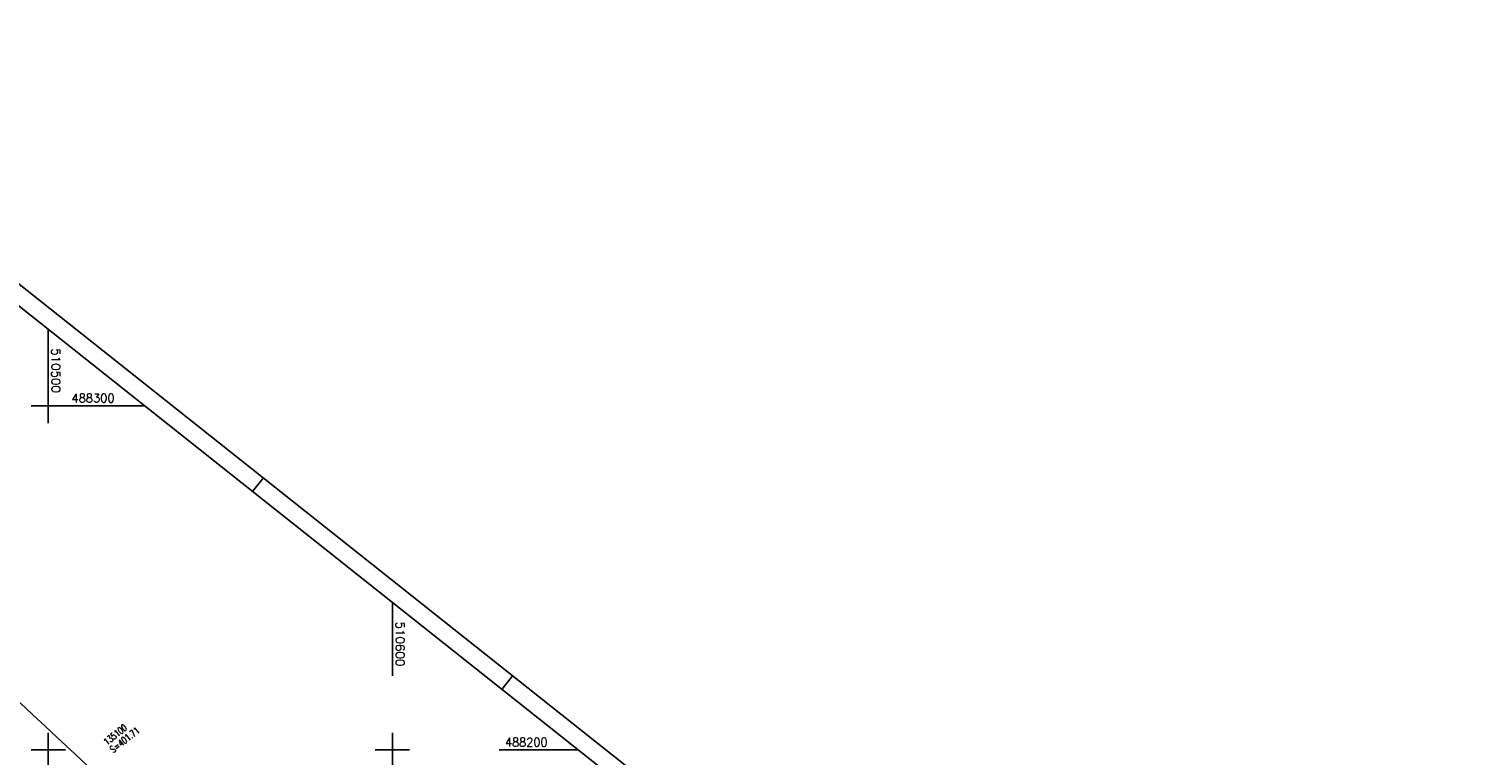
# Model space of a CAD drawing. Extents: x 510213 to 511287, y 487471 to 488410.
# Tile 6 of 8: x 510494 to 510912, y 488198 to 488410. Entities that reach past the tile are written whole.
import ezdxf

# ---------------------------------------------------------------- set-up
doc = ezdxf.new("R2010")
doc.units = 0
doc.header["$LTSCALE"] = 10
doc.header["$MEASUREMENT"] = 0
doc.linetypes.add('LT00', pattern=[0])
for name, color, linetype in [('-BSCH006', 5, 'LT00'), ('RAHMEN', 250, 'Continuous'), ('V_BFBR_BAB', 250, 'LT00'), ('V_RASTER', 250, 'LT00')]:
    doc.layers.add(name, color=color, linetype=linetype)
doc.styles.add('schachtbeschriftung', font='romans.shx', dxfattribs={"width": 0.75, "height": 0.2})
doc.styles.get("Standard").update_dxf_attribs({"font": 'romans.shx', "width": 0.8})

msp = doc.modelspace()

# ---------------------------------------------------------------- linework, layer by layer
at = {"layer": 'RAHMEN'}
for p, q in [((510562.45, 488279.02), (510559.35, 488275.1)), ((510634.9, 488221.51), (510631.8, 488217.59))]:
    msp.add_line(p, q, dxfattribs=at)
for points in [[(510213.32, 488176.96), (511102.3, 487471.31), (511286.95, 487703.93), (510397.97, 488409.58), (510213.32, 488176.96)], [(510236.01, 488165.33), (510960.51, 487590.24), (511138.94, 487815.03), (510414.45, 488390.12), (510236.01, 488165.33)]]:
    msp.add_lwpolyline(points, dxfattribs=at)
at = {"layer": 'V_BFBR_BAB'}
msp.add_lwpolyline([(510491.83, 488213.69), (510495.45, 488210.3), (510499.08, 488206.92), (510502.71, 488203.54), (510506.34, 488200.16), (510509.48, 488197.26), (510512.62, 488194.35), (510515.76, 488191.45), (510518.91, 488188.56), (510522.07, 488185.67), (510525.23, 488182.8), (510528.41, 488179.93)], dxfattribs=at)
at = {"layer": 'V_RASTER'}
for p, q in [((510500, 488322.21), (510500, 488295)), ((510505, 488300), (510495, 488300)), ((510527.98, 488300), (510505.07, 488300)), ((510600, 488221.55), (510600, 488242.83)), ((510500, 488205), (510500, 488195)), ((510600, 488195), (510600, 488205)), ((510495, 488200), (510505, 488200)), ((510595, 488200), (510605, 488200)), ((510631.05, 488200), (510653.96, 488200))]:
    msp.add_line(p, q, dxfattribs=at)

# ---------------------------------------------------------------- texts
at = {"layer": '-BSCH006', "style": 'schachtbeschriftung', "width": 0.75}
for s, p in [('135100', (510517.09, 488201.27)), ('S=401.71', (510518.88, 488199.01))]:
    msp.add_text(s, height=2, rotation=38.4423, dxfattribs=at).set_placement(p)
at = {"layer": 'V_RASTER'}
for s, rotation, width, p in [(' 510500', 269.9986, 1.006, (510501, 488318.43)), (' 488300', 359.9986, 0.976, (510505.07, 488301)), (' 510600', 269.9986, 1.014, (510601, 488239.05)), (' 488200', 359.9986, 0.962, (510631.05, 488201))]:
    msp.add_text(s, height=2.5, rotation=rotation, dxfattribs=dict(at, width=width)).set_placement(p)

doc.saveas('drawing.dxf')
